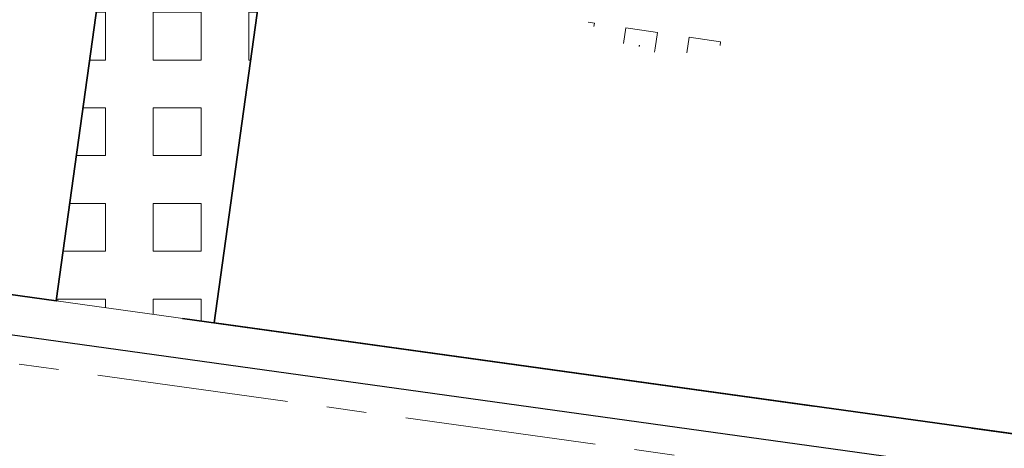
# Model space of a CAD drawing. Header units: metres. Extents: x 167072 to 168585, y 462393 to 462997.
# Tile 25 of 95: x 167578.46 to 167580.94, y 462582.95 to 462584.02. Entities that reach past the tile are written whole.
import ezdxf
from ezdxf.enums import TextEntityAlignment as Align

# ---------------------------------------------------------------- set-up
doc = ezdxf.new("R2010")
doc.units = ezdxf.units.M
doc.header["$LTSCALE"] = 0.2
doc.linetypes.add('ACAD_ISO04W100', pattern=[30, 24, -3, 0, -3])
doc.linetypes.add('VH-OPSLUITBAND_100X200', pattern=[16, 8, -2, 4, -2])
doc.layers.get('0').update_dxf_attribs({"lineweight": 25})
for name, color, linetype, lineweight in [('N-WE-VH-KANTOPSLUITING_OPSLUITBAND_100X200-G', 150, 'VH-OPSLUITBAND_100X200', 35), ('N-WE-VH-KANTOPSLUITING_VOORKANTBAND_OB_100x200-G', 2, 'Continuous', 25), ('N-WE-VH-KANTVERHARDING_SBS_A_ENKELE_STREKLAAG-G', 10, 'ACAD_ISO04W100', 13), ('N-WE-VH-VERHARDING_GRASPLAAT-G', 70, 'Continuous', 35), ('N-WE-VH-VERHARDING_TEGEL_GRAS-A', 72, 'Continuous', 9), ('N-WE-VH-VERHARDING_TEGEL_GRAS-S', 70, 'Continuous', 13), ('N-WE-VH-VERHARDING_TEGEL_GRAS_VAKMARKERING-G', 70, 'Continuous', 20)]:
    doc.layers.add(name, color=color, linetype=linetype, lineweight=lineweight)
doc.styles.add('NLCS-ISO', font='NLCS-ISO.ttf')

# ---------------------------------------------------------------- blocks, each defined once
blk = doc.blocks.new('SVH-GRASTEGEL_STIP-SO')
for p, q in [((-5.044, 0.824), (-5.044, 0.906)), ((-5.089, 0.824), (-5.044, 0.824)), ((-5.243, 0.424), (-5.044, 0.424)), ((-5.044, 0.224), (-5.044, 0.424)), ((-5.252, 0.224), (-5.244, 0.224)), ((-5.252, 0.224), (-5.244, 0.224)), ((-5.244, 0.232), (-5.244, 0.224)), ((-5.244, 0.232), (-5.244, 0.224)), ((-5.244, 0.224), (-5.244, 0.217)), ((-5.244, 0.224), (-5.237, 0.224)), ((-5.244, 0.224), (-5.244, 0.217)), ((-5.244, 0.224), (-5.237, 0.224)), ((-5.044, 0.024), (-5.044, 0.224)), ((-5.294, 0.024), (-5.244, 0.024)), ((-5.244, 0.024), (-5.044, 0.024)), ((-5.243, -0.376), (-5.044, -0.376)), ((-5.044, -0.576), (-5.044, -0.376)), ((-5.044, -0.776), (-5.044, -0.576)), ((-5.089, -0.776), (-5.044, -0.776))]:
    blk.add_line(p, q)
at = {"style": 'NLCS-ISO'}
blk.add_attdef('KLEUR', text='', height=1.8, dxfattribs=at).set_placement((7.655, 0), align=Align.MIDDLE_LEFT)
at = {"style": 'NLCS-ISO', "flags": 1}
blk.add_attdef('FUNCTIE', text='', height=1.8, dxfattribs=at).set_placement((0.116, -3.585), align=Align.MIDDLE_CENTER)

msp = doc.modelspace()

# ---------------------------------------------------------------- hatches: boundary and pattern name
at = {"layer": 'N-WE-VH-VERHARDING_TEGEL_GRAS-A'}
h = msp.add_hatch(dxfattribs=at)
h.set_pattern_fill('AVH-GRASTEGEL', color=256, scale=0.3, pattern_type=2)
h.set_pattern_definition([(0, (0, 0), (0, 0.12), [0.12, -0.12]), (90, (0, 0), (-0.12, 7e-18), [0.12, -0.12])])
h.paths.add_polyline_path([(167579.6173, 462588.0448), (167578.9528, 462583.2607), (167578.5566, 462583.3157), (167579.2211, 462588.0998)])

# ---------------------------------------------------------------- linework, layer by layer
at = {"layer": 'N-WE-VH-KANTOPSLUITING_OPSLUITBAND_100X200-G', "flags": 128}
msp.add_lwpolyline([(167583.628, 462582.6114), (167558.9944, 462586.0327)], dxfattribs=at)
at = {"layer": 'N-WE-VH-KANTOPSLUITING_VOORKANTBAND_OB_100x200-G'}
msp.add_lwpolyline([(167596.109, 462596.6579), (167595.4762, 462592.1017), (167593.945, 462581.0775), (167586.2489, 462582.1464), (167583.6142, 462582.5123), (167558.9807, 462585.9337)], dxfattribs=at)
at = {"layer": 'N-WE-VH-KANTVERHARDING_SBS_A_ENKELE_STREKLAAG-G', "ltscale": 0.1, "flags": 128}
msp.add_lwpolyline([(167563.4276, 462603.3879), (167563.2442, 462601.7172), (167596.2458, 462597.1336), (167595.5455, 462592.092), (167594.0048, 462580.9985), (167586.2393, 462582.0771), (167583.6046, 462582.443), (167558.5055, 462585.929), (167559.1837, 462590.8121), (167557.6159, 462591.0299, 0.392958), (167553.3663, 462588.0546), (167552.7195, 462585.0365), (167594.9059, 462579.1772), (167596.8331, 462586.1914), (167597.1532, 462587.6474), (167598.3727, 462598.5344)], format="xyb", close=True, dxfattribs=at)
at = {"layer": 'N-WE-VH-VERHARDING_GRASPLAAT-G'}
for points in [[(167579.2211, 462588.0998), (167577.1411, 462588.3887), (167576.4766, 462583.6046), (167578.5566, 462583.3157), (167579.2211, 462588.0998)], [(167581.6973, 462587.7559), (167579.6173, 462588.0448), (167578.9528, 462583.2607), (167581.0329, 462582.9718), (167581.6973, 462587.7559)]]:
    msp.add_lwpolyline(points, close=True, dxfattribs=at)
at = {"layer": 'N-WE-VH-VERHARDING_TEGEL_GRAS_VAKMARKERING-G', "flags": 128}
msp.add_lwpolyline([(167579.6173, 462588.0448), (167578.9528, 462583.2607), (167578.5566, 462583.3157), (167579.2211, 462588.0998)], close=True, dxfattribs=at)

# ---------------------------------------------------------------- block references
at = {"layer": 'N-WE-VH-VERHARDING_TEGEL_GRAS-S', "xscale": 0.1999999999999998, "yscale": 0.1999999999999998, "zscale": 0.1999999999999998, "rotation": 81.55339690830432}
msp.add_blockref('SVH-GRASTEGEL_STIP-SO', (167580.2187, 462584.9864), dxfattribs=at)

doc.saveas('drawing.dxf')
